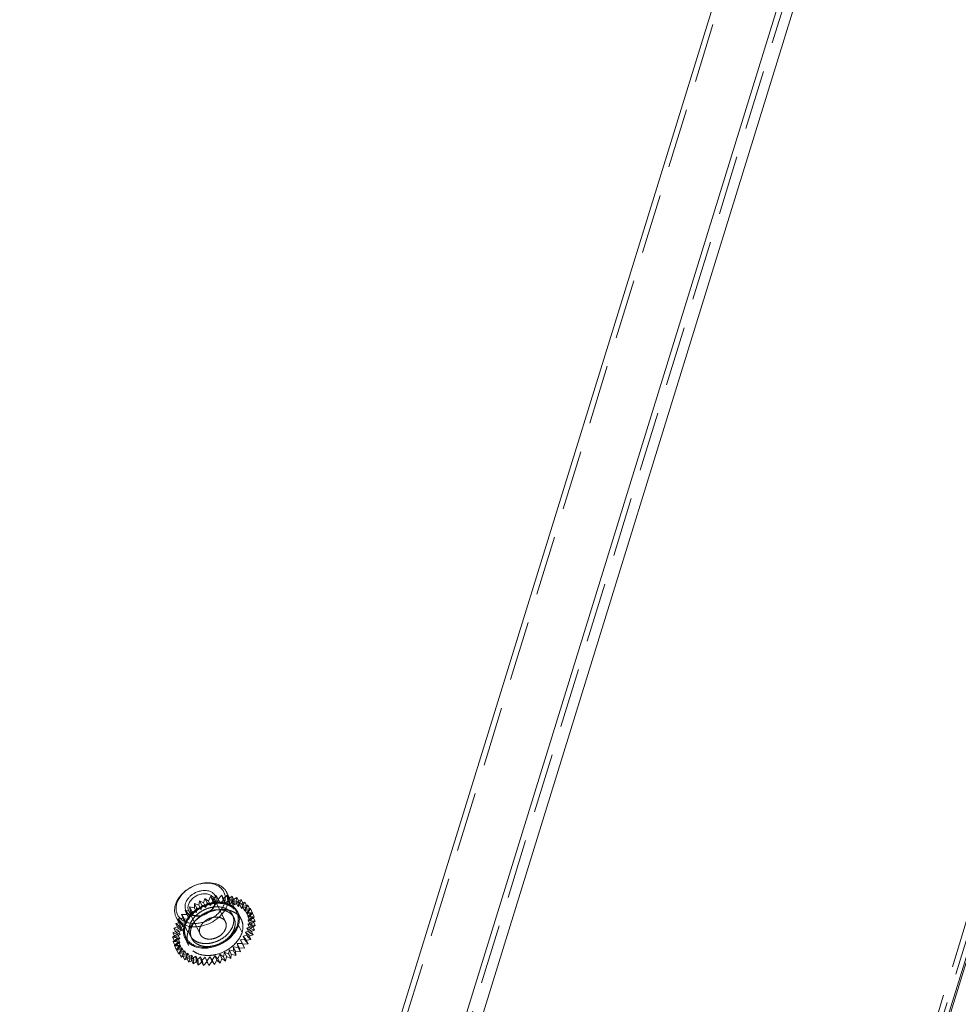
# Model space of a CAD drawing. Header units: millimetres. Extents: x 4497 to 11741, y 5958 to 12619.
# Tile 195 of 256: x 6381 to 6461, y 9838 to 9922. Entities that reach past the tile are written whole.
import ezdxf

# ---------------------------------------------------------------- set-up
doc = ezdxf.new("R2010")
doc.units = ezdxf.units.MM
doc.header["$LTSCALE"] = 0.8
doc.linetypes.add('HIDDEN', pattern=[9.525, 6.35, -3.175])
doc.layers.get('0').update_dxf_attribs({"linetype": 'CONTINUOUS', "lineweight": 0})
doc.layers.add('3', color=5, linetype='HIDDEN', lineweight=0)

msp = doc.modelspace()

# ---------------------------------------------------------------- linework, layer by layer
at = {"linetype": 'Continuous'}
for p, q in [((6387.772, 9730.933), (6532.77, 10200.146)), ((6412.115, 9681.329), (6549.366, 10125.475)), ((6412.229, 9681.293), (6549.401, 10125.18)), ((6386.546, 9731.555), (6502.012, 10105.202)), ((6496.244, 10104.418), (6381.262, 9732.338)), ((6399.742, 9846.101), (6398.888, 9847.842)), ((6395.433, 9843.987), (6394.579, 9845.727))]:
    msp.add_line(p, q, dxfattribs=at)
for centre, radius, start, end in [((6398.641, 9845.563), 1.326, 10.92379, 26.07581), ((6396.64, 9844.541), 1.432, 184.00216, 186.32787), ((6396.592, 9844.536), 1.384, 186.32089, 190.03168), ((6396.533, 9844.528), 1.326, 206.22383, 220.95425)]:
    msp.add_arc(centre, radius, start, end, dxfattribs=at)
for points, knots in [([(6394.523, 9846.784), (6394.588, 9846.994), (6394.745, 9847.299), (6395.034, 9847.656), (6395.389, 9847.997), (6395.917, 9848.344), (6396.509, 9848.565), (6396.996, 9848.653), (6397.46, 9848.678), (6397.906, 9848.613), (6398.297, 9848.448), (6398.545, 9848.285), (6398.747, 9848.083), (6398.848, 9847.924), (6398.888, 9847.842)], [0, 0, 0, 0, 0.120788, 0.185742, 0.25306, 0.39182, 0.53099, 0.598791, 0.664373, 0.786659, 0.84339, 0.89737, 0.949254, 1, 1, 1, 1]), ([(6394.646, 9846.909), (6394.682, 9847.025), (6394.783, 9847.258), (6395, 9847.58), (6395.28, 9847.877), (6395.725, 9848.225), (6396.244, 9848.476), (6396.793, 9848.609), (6397.198, 9848.643), (6397.584, 9848.612), (6397.937, 9848.515), (6398.244, 9848.356), (6398.49, 9848.139), (6398.666, 9847.872), (6398.763, 9847.567), (6398.777, 9847.238), (6398.733, 9847.018), (6398.699, 9846.909)], [0, 0, 0, 0, 0.061123, 0.126105, 0.194443, 0.265215, 0.408848, 0.479458, 0.547544, 0.612218, 0.67301, 0.730008, 0.783953, 0.836212, 0.888549, 0.942703, 1, 1, 1, 1]), ([(6395.383, 9846.909), (6395.43, 9847.061), (6395.556, 9847.281), (6395.786, 9847.525), (6396.07, 9847.747), (6396.4, 9847.906), (6396.749, 9847.99), (6397.007, 9848.012), (6397.253, 9847.993), (6397.477, 9847.931), (6397.672, 9847.83), (6397.829, 9847.692), (6397.941, 9847.522), (6398.003, 9847.328), (6398.011, 9847.118), (6397.983, 9846.978), (6397.962, 9846.909)], [0, 0, 0, 0, 0.12563, 0.194006, 0.264816, 0.408527, 0.479176, 0.547299, 0.612008, 0.672834, 0.729862, 0.783836, 0.836124, 0.888491, 0.942674, 1, 1, 1, 1]), ([(6395.628, 9846.784), (6395.661, 9846.889), (6395.739, 9847.042), (6395.884, 9847.22), (6396.061, 9847.391), (6396.325, 9847.564), (6396.677, 9847.696), (6397.035, 9847.74), (6397.32, 9847.699), (6397.515, 9847.616), (6397.639, 9847.535), (6397.74, 9847.434), (6397.79, 9847.354), (6397.811, 9847.313)], [0, 0, 0, 0, 0.120819, 0.185789, 0.253126, 0.391923, 0.531129, 0.664281, 0.786601, 0.843348, 0.897342, 0.94924, 1, 1, 1, 1]), ([(6398.888, 9847.842), (6398.926, 9847.764), (6398.987, 9847.599), (6399.026, 9847.335), (6399.014, 9847.059), (6398.972, 9846.876), (6398.944, 9846.784)], [0, 0, 0, 0, 0.239088, 0.482922, 0.735582, 1, 1, 1, 1]), ([(6394.579, 9845.727), (6394.541, 9845.805), (6394.48, 9845.97), (6394.441, 9846.234), (6394.453, 9846.51), (6394.495, 9846.693), (6394.523, 9846.784)], [0, 0, 0, 0, 0.239087, 0.482923, 0.735578, 1, 1, 1, 1]), ([(6398.699, 9846.909), (6398.663, 9846.792), (6398.562, 9846.56), (6398.345, 9846.237), (6398.065, 9845.94), (6397.62, 9845.592), (6397.101, 9845.341), (6396.552, 9845.209), (6396.147, 9845.175), (6395.761, 9845.206), (6395.408, 9845.302), (6395.101, 9845.461), (6394.855, 9845.678), (6394.679, 9845.945), (6394.582, 9846.251), (6394.568, 9846.58), (6394.612, 9846.8), (6394.646, 9846.909)], [0, 0, 0, 0, 0.061123, 0.126105, 0.194443, 0.265215, 0.408848, 0.479458, 0.547544, 0.612218, 0.67301, 0.730008, 0.783953, 0.836212, 0.888549, 0.942703, 1, 1, 1, 1]), ([(6398.944, 9846.784), (6398.879, 9846.575), (6398.722, 9846.27), (6398.433, 9845.913), (6398.078, 9845.572), (6397.55, 9845.225), (6396.958, 9845.004), (6396.471, 9844.916), (6396.007, 9844.891), (6395.561, 9844.956), (6395.17, 9845.121), (6394.922, 9845.284), (6394.72, 9845.486), (6394.619, 9845.645), (6394.579, 9845.727)], [0, 0, 0, 0, 0.120788, 0.185742, 0.25306, 0.39182, 0.53099, 0.598791, 0.664373, 0.786659, 0.84339, 0.89737, 0.949254, 1, 1, 1, 1]), ([(6397.962, 9846.909), (6397.915, 9846.757), (6397.789, 9846.537), (6397.559, 9846.293), (6397.275, 9846.071), (6396.945, 9845.911), (6396.596, 9845.827), (6396.338, 9845.805), (6396.092, 9845.825), (6395.868, 9845.886), (6395.673, 9845.988), (6395.516, 9846.126), (6395.404, 9846.296), (6395.342, 9846.49), (6395.333, 9846.7), (6395.362, 9846.839), (6395.383, 9846.909)], [0, 0, 0, 0, 0.12563, 0.194006, 0.264816, 0.408527, 0.479176, 0.547299, 0.612008, 0.672834, 0.729862, 0.783836, 0.836124, 0.888491, 0.942674, 1, 1, 1, 1]), ([(6395.656, 9846.256), (6395.637, 9846.295), (6395.607, 9846.377), (6395.587, 9846.509), (6395.593, 9846.647), (6395.614, 9846.739), (6395.628, 9846.784)], [0, 0, 0, 0, 0.239094, 0.482925, 0.7356, 1, 1, 1, 1]), ([(6397.839, 9846.784), (6397.806, 9846.68), (6397.728, 9846.527), (6397.583, 9846.349), (6397.406, 9846.178), (6397.142, 9846.005), (6396.79, 9845.873), (6396.432, 9845.829), (6396.147, 9845.87), (6395.952, 9845.953), (6395.828, 9846.034), (6395.727, 9846.135), (6395.676, 9846.215), (6395.656, 9846.256)], [0, 0, 0, 0, 0.120819, 0.185789, 0.253126, 0.391923, 0.531129, 0.664281, 0.786601, 0.843348, 0.897342, 0.94924, 1, 1, 1, 1]), ([(6397.811, 9847.313), (6397.83, 9847.274), (6397.86, 9847.192), (6397.88, 9847.06), (6397.873, 9846.922), (6397.853, 9846.83), (6397.839, 9846.784)], [0, 0, 0, 0, 0.239094, 0.482925, 0.735587, 1, 1, 1, 1]), ([(6399.742, 9846.101), (6399.78, 9846.024), (6399.841, 9845.859), (6399.88, 9845.594), (6399.868, 9845.318), (6399.826, 9845.135), (6399.798, 9845.044)], [0, 0, 0, 0, 0.239084, 0.482918, 0.735571, 1, 1, 1, 1]), ([(6395.433, 9843.987), (6395.474, 9843.904), (6395.574, 9843.746), (6395.776, 9843.544), (6396.024, 9843.38), (6396.415, 9843.216), (6396.861, 9843.151), (6397.325, 9843.175), (6397.812, 9843.263), (6398.404, 9843.484), (6398.932, 9843.832), (6399.287, 9844.172), (6399.576, 9844.53), (6399.734, 9844.835), (6399.798, 9845.044)], [0, 0, 0, 0, 0.050746, 0.10263, 0.156609, 0.213339, 0.335625, 0.401207, 0.469008, 0.608177, 0.746937, 0.814255, 0.879209, 1, 1, 1, 1]), ([(6399.89, 9845.044), (6399.87, 9844.979), (6399.771, 9844.711), (6399.619, 9844.465), (6399.483, 9844.295)], [0, 0, 0, 0, 0.238075, 1, 1, 1, 1]), ([(6399.483, 9844.295), (6399.338, 9844.111), (6398.661, 9843.451), (6397.691, 9843.086), (6396.982, 9843.086)], [0, 0, 0, 0, 0.248305, 1, 1, 1, 1]), ([(6396.147, 9843.235), (6396.086, 9843.259), (6395.858, 9843.363), (6395.653, 9843.519), (6395.531, 9843.659)], [0, 0, 0, 0, 0.261746, 1, 1, 1, 1]), ([(6396.982, 9843.086), (6396.908, 9843.086), (6396.625, 9843.097), (6396.342, 9843.158), (6396.147, 9843.235)], [0, 0, 0, 0, 0.261968, 1, 1, 1, 1])]:
    msp.add_open_spline(points, degree=3, knots=knots, dxfattribs=at)
for points in [[(6399.569, 9846.508), (6399.676, 9846.403), (6399.766, 9846.279), (6399.832, 9846.146)], [(6399.943, 9845.814), (6399.96, 9845.726), (6399.968, 9845.637), (6399.968, 9845.548)], [(6399.968, 9845.548), (6399.969, 9845.378), (6399.94, 9845.206), (6399.89, 9845.044)], [(6395.343, 9843.942), (6395.289, 9844.053), (6395.25, 9844.173), (6395.229, 9844.295)]]:
    msp.add_open_spline(points, degree=3, dxfattribs=at)
at = {"layer": '3'}
for p, q in [((6411.194, 9681.329), (6548.687, 10126.258)), ((6411.499, 9680.707), (6548.75, 10124.853)), ((6386.851, 9730.933), (6502.485, 10105.123)), ((6496.549, 10103.797), (6381.567, 9731.716)), ((6397.329, 9847.088), (6397.514, 9847.477)), ((6397.514, 9847.477), (6397.748, 9847.194)), ((6397.697, 9847.104), (6397.514, 9847.477)), ((6397.748, 9847.194), (6397.992, 9847.572)), ((6397.992, 9847.572), (6398.166, 9847.254)), ((6398.175, 9847.2), (6397.992, 9847.572)), ((6398.166, 9847.254), (6398.465, 9847.614)), ((6398.648, 9847.241), (6398.465, 9847.614)), ((6398.465, 9847.614), (6398.575, 9847.266)), ((6398.575, 9847.266), (6398.923, 9847.6)), ((6399.106, 9847.227), (6398.923, 9847.6)), ((6398.923, 9847.6), (6398.967, 9847.23)), ((6398.967, 9847.23), (6399.357, 9847.532)), ((6399.357, 9847.532), (6399.335, 9847.147)), ((6399.335, 9847.147), (6399.76, 9847.41)), ((6399.54, 9847.159), (6399.357, 9847.532)), ((6399.76, 9847.41), (6399.671, 9847.018)), ((6399.943, 9847.037), (6399.76, 9847.41)), ((6395.73, 9846.608), (6396.149, 9846.513)), ((6395.913, 9846.235), (6395.73, 9846.608)), ((6395.807, 9846.249), (6395.73, 9846.608)), ((6396.139, 9846.891), (6396.522, 9846.744)), ((6396.322, 9846.518), (6396.139, 9846.891)), ((6396.149, 9846.513), (6396.139, 9846.891)), ((6396.149, 9846.513), (6396.332, 9846.14)), ((6396.322, 9846.518), (6396.705, 9846.371)), ((6396.332, 9846.14), (6396.322, 9846.518)), ((6396.522, 9846.744), (6396.578, 9847.133)), ((6396.522, 9846.744), (6396.705, 9846.371)), ((6396.578, 9847.133), (6396.918, 9846.936)), ((6396.761, 9846.76), (6396.578, 9847.133)), ((6396.705, 9846.371), (6396.761, 9846.76)), ((6396.761, 9846.76), (6397.101, 9846.564)), ((6396.918, 9846.936), (6397.039, 9847.33)), ((6396.918, 9846.936), (6397.101, 9846.564)), ((6397.039, 9847.33), (6397.329, 9847.088)), ((6397.222, 9846.957), (6397.039, 9847.33)), ((6397.101, 9846.564), (6397.222, 9846.957)), ((6397.222, 9846.957), (6397.512, 9846.715)), ((6397.329, 9847.088), (6397.512, 9846.715)), ((6397.512, 9846.715), (6397.697, 9847.104)), ((6397.697, 9847.104), (6397.931, 9846.821)), ((6397.748, 9847.194), (6397.931, 9846.821)), ((6398.787, 9845.324), (6397.811, 9847.313)), ((6397.931, 9846.821), (6398.175, 9847.2)), ((6398.166, 9847.254), (6398.349, 9846.881)), ((6398.175, 9847.2), (6398.349, 9846.881)), ((6398.349, 9846.881), (6398.648, 9847.241)), ((6398.575, 9847.266), (6398.758, 9846.893)), ((6398.648, 9847.241), (6398.758, 9846.893)), ((6398.758, 9846.893), (6399.106, 9847.227)), ((6398.967, 9847.23), (6399.15, 9846.857)), ((6399.106, 9847.227), (6399.15, 9846.857)), ((6399.15, 9846.857), (6399.54, 9847.159)), ((6399.335, 9847.147), (6399.518, 9846.774)), ((6399.54, 9847.159), (6399.518, 9846.774)), ((6399.518, 9846.774), (6399.943, 9847.037)), ((6399.671, 9847.018), (6400.122, 9847.238)), ((6399.671, 9847.018), (6399.854, 9846.645)), ((6399.943, 9847.037), (6399.854, 9846.645)), ((6399.854, 9846.645), (6400.305, 9846.865)), ((6400.122, 9847.238), (6399.969, 9846.845)), ((6399.969, 9846.845), (6400.438, 9847.018)), ((6399.969, 9846.845), (6400.152, 9846.472)), ((6400.305, 9846.865), (6400.122, 9847.238)), ((6400.305, 9846.865), (6400.152, 9846.472)), ((6400.152, 9846.472), (6400.621, 9846.645)), ((6400.438, 9847.018), (6400.223, 9846.633)), ((6400.223, 9846.633), (6400.7, 9846.754)), ((6400.223, 9846.633), (6400.406, 9846.26)), ((6400.621, 9846.645), (6400.406, 9846.26)), ((6400.7, 9846.754), (6400.428, 9846.385)), ((6400.621, 9846.645), (6400.438, 9847.018)), ((6400.883, 9846.381), (6400.7, 9846.754)), ((6395.035, 9845.942), (6395.501, 9845.956)), ((6395.239, 9845.641), (6395.035, 9845.942)), ((6395.218, 9845.569), (6395.035, 9845.942)), ((6395.359, 9846.29), (6395.807, 9846.249)), ((6395.542, 9845.917), (6395.359, 9846.29)), ((6395.501, 9845.956), (6395.359, 9846.29)), ((6395.501, 9845.956), (6395.685, 9845.583)), ((6395.542, 9845.917), (6395.99, 9845.876)), ((6395.685, 9845.583), (6395.542, 9845.917)), ((6396.632, 9844.267), (6395.656, 9846.256)), ((6395.807, 9846.249), (6395.99, 9845.876)), ((6395.913, 9846.235), (6396.332, 9846.14)), ((6395.99, 9845.876), (6395.913, 9846.235)), ((6399.505, 9845.676), (6399.383, 9845.925)), ((6399.832, 9846.145), (6400.137, 9845.524)), ((6400.406, 9846.26), (6400.883, 9846.381)), ((6400.428, 9846.385), (6400.904, 9846.453)), ((6400.428, 9846.385), (6400.611, 9846.012)), ((6400.904, 9846.453), (6400.58, 9846.106)), ((6400.58, 9846.106), (6401.046, 9846.119)), ((6400.58, 9846.106), (6400.763, 9845.733)), ((6400.883, 9846.381), (6400.611, 9846.012)), ((6400.611, 9846.012), (6401.087, 9846.08)), ((6401.046, 9846.119), (6400.676, 9845.801)), ((6400.676, 9845.801), (6401.124, 9845.76)), ((6400.676, 9845.801), (6400.859, 9845.428)), ((6401.124, 9845.76), (6400.715, 9845.477)), ((6401.087, 9846.08), (6400.763, 9845.733)), ((6400.763, 9845.733), (6401.229, 9845.746)), ((6401.229, 9845.746), (6400.859, 9845.428)), ((6401.087, 9846.08), (6400.904, 9846.453)), ((6401.229, 9845.746), (6401.046, 9846.119)), ((6401.307, 9845.387), (6401.124, 9845.76)), ((6394.394, 9844.795), (6394.863, 9844.968)), ((6394.547, 9845.188), (6395.025, 9845.309)), ((6394.863, 9844.968), (6394.547, 9845.188)), ((6394.73, 9844.815), (6394.547, 9845.188)), ((6394.73, 9844.815), (6395.208, 9844.936)), ((6394.762, 9845.573), (6395.239, 9845.641)), ((6395.025, 9845.309), (6394.762, 9845.573)), ((6394.945, 9845.2), (6394.762, 9845.573)), ((6394.863, 9844.968), (6395.046, 9844.595)), ((6394.945, 9845.2), (6395.422, 9845.268)), ((6395.208, 9844.936), (6394.945, 9845.2)), ((6395.025, 9845.309), (6395.208, 9844.936)), ((6395.218, 9845.569), (6395.685, 9845.583)), ((6395.422, 9845.268), (6395.218, 9845.569)), ((6395.239, 9845.641), (6395.422, 9845.268)), ((6395.59, 9844.422), (6395.285, 9845.044)), ((6400.195, 9844.422), (6399.89, 9845.044)), ((6401.078, 9844.992), (6400.617, 9844.795)), ((6401.134, 9845.382), (6400.695, 9845.139)), ((6400.695, 9845.139), (6401.078, 9844.992)), ((6400.695, 9845.139), (6400.878, 9844.766)), ((6400.715, 9845.477), (6401.134, 9845.382)), ((6400.715, 9845.477), (6400.898, 9845.104)), ((6400.859, 9845.428), (6401.307, 9845.387)), ((6401.317, 9845.009), (6400.878, 9844.766)), ((6401.307, 9845.387), (6400.898, 9845.104)), ((6400.898, 9845.104), (6401.317, 9845.009)), ((6401.261, 9844.619), (6401.078, 9844.992)), ((6401.317, 9845.009), (6401.134, 9845.382)), ((6394.282, 9844.018), (6394.707, 9844.281)), ((6394.717, 9843.95), (6394.282, 9844.018)), ((6394.465, 9843.645), (6394.282, 9844.018)), ((6394.305, 9844.403), (6394.756, 9844.623)), ((6394.707, 9844.281), (6394.305, 9844.403)), ((6394.488, 9844.03), (6394.305, 9844.403)), ((6394.756, 9844.623), (6394.394, 9844.795)), ((6394.577, 9844.422), (6394.394, 9844.795)), ((6394.488, 9844.03), (6394.939, 9844.25)), ((6394.89, 9843.908), (6394.488, 9844.03)), ((6394.577, 9844.422), (6395.046, 9844.595)), ((6394.939, 9844.25), (6394.577, 9844.422)), ((6394.707, 9844.281), (6394.89, 9843.908)), ((6395.046, 9844.595), (6394.73, 9844.815)), ((6394.756, 9844.623), (6394.939, 9844.25)), ((6395.914, 9843.914), (6395.792, 9844.163)), ((6400.772, 9844.209), (6400.294, 9844.114)), ((6400.294, 9844.114), (6400.527, 9843.831)), ((6400.294, 9844.114), (6400.477, 9843.741)), ((6400.957, 9844.599), (6400.482, 9844.451)), ((6400.482, 9844.451), (6400.772, 9844.209)), ((6400.482, 9844.451), (6400.665, 9844.078)), ((6400.617, 9844.795), (6400.957, 9844.599)), ((6400.617, 9844.795), (6400.8, 9844.422)), ((6401.14, 9844.226), (6400.665, 9844.078)), ((6400.665, 9844.078), (6400.955, 9843.836)), ((6400.955, 9843.836), (6400.772, 9844.209)), ((6401.261, 9844.619), (6400.8, 9844.422)), ((6400.8, 9844.422), (6401.14, 9844.226)), ((6400.878, 9844.766), (6401.261, 9844.619)), ((6401.14, 9844.226), (6400.957, 9844.599)), ((6394.326, 9843.648), (6394.717, 9843.95)), ((6394.784, 9843.635), (6394.326, 9843.648)), ((6394.509, 9843.275), (6394.326, 9843.648)), ((6394.436, 9843.301), (6394.784, 9843.635)), ((6394.909, 9843.342), (6394.436, 9843.301)), ((6394.619, 9842.928), (6394.436, 9843.301)), ((6394.465, 9843.645), (6394.89, 9843.908)), ((6394.9, 9843.577), (6394.465, 9843.645)), ((6394.509, 9843.275), (6394.9, 9843.577)), ((6394.967, 9843.262), (6394.509, 9843.275)), ((6394.609, 9842.983), (6394.909, 9843.342)), ((6394.619, 9842.928), (6394.967, 9843.262)), ((6394.717, 9843.95), (6394.9, 9843.577)), ((6394.784, 9843.635), (6394.967, 9843.262)), ((6394.909, 9843.342), (6395.092, 9842.969)), ((6395.343, 9843.943), (6395.648, 9843.321)), ((6399.88, 9843.138), (6399.445, 9843.206)), ((6399.445, 9843.206), (6399.629, 9842.833)), ((6399.445, 9843.206), (6399.489, 9842.836)), ((6400.228, 9843.471), (6399.77, 9843.485)), ((6399.77, 9843.485), (6399.953, 9843.112)), ((6399.77, 9843.485), (6399.88, 9843.138)), ((6400.527, 9843.831), (6400.055, 9843.79)), ((6400.055, 9843.79), (6400.228, 9843.471)), ((6400.055, 9843.79), (6400.238, 9843.417)), ((6400.411, 9843.098), (6400.228, 9843.471)), ((6400.71, 9843.458), (6400.238, 9843.417)), ((6400.238, 9843.417), (6400.411, 9843.098)), ((6400.955, 9843.836), (6400.477, 9843.741)), ((6400.477, 9843.741), (6400.71, 9843.458)), ((6400.71, 9843.458), (6400.527, 9843.831)), ((6395.088, 9843.078), (6394.609, 9842.983)), ((6394.792, 9842.61), (6394.609, 9842.983)), ((6395.092, 9842.969), (6394.619, 9842.928)), ((6394.792, 9842.61), (6395.092, 9842.969)), ((6395.271, 9842.705), (6394.792, 9842.61)), ((6394.843, 9842.7), (6395.088, 9843.078)), ((6395.318, 9842.847), (6394.843, 9842.7)), ((6395.026, 9842.327), (6394.843, 9842.7)), ((6395.026, 9842.327), (6395.271, 9842.705)), ((6395.501, 9842.474), (6395.026, 9842.327)), ((6395.088, 9843.078), (6395.271, 9842.705)), ((6395.133, 9842.457), (6395.318, 9842.847)), ((6395.594, 9842.654), (6395.133, 9842.457)), ((6395.316, 9842.085), (6395.133, 9842.457)), ((6395.316, 9842.085), (6395.501, 9842.474)), ((6395.318, 9842.847), (6395.501, 9842.474)), ((6395.473, 9842.261), (6395.594, 9842.654)), ((6395.912, 9842.503), (6395.473, 9842.261)), ((6395.594, 9842.654), (6395.777, 9842.281)), ((6395.856, 9842.113), (6395.912, 9842.503)), ((6396.265, 9842.396), (6395.856, 9842.113)), ((6395.912, 9842.503), (6396.095, 9842.13)), ((6396.265, 9842.396), (6396.448, 9842.023)), ((6396.276, 9842.018), (6396.265, 9842.396)), ((6396.646, 9842.336), (6396.276, 9842.018)), ((6396.646, 9842.336), (6396.829, 9841.964)), ((6396.723, 9841.977), (6396.646, 9842.336)), ((6397.048, 9842.324), (6396.723, 9841.977)), ((6397.048, 9842.324), (6397.231, 9841.951)), ((6397.19, 9841.991), (6397.048, 9842.324)), ((6397.462, 9842.361), (6397.19, 9841.991)), ((6397.666, 9842.059), (6397.462, 9842.361)), ((6397.462, 9842.361), (6397.645, 9841.988)), ((6397.881, 9842.444), (6397.666, 9842.059)), ((6398.144, 9842.181), (6397.881, 9842.444)), ((6397.881, 9842.444), (6398.064, 9842.071)), ((6398.297, 9842.573), (6398.144, 9842.181)), ((6398.613, 9842.353), (6398.297, 9842.573)), ((6398.297, 9842.573), (6398.48, 9842.2)), ((6398.702, 9842.746), (6398.613, 9842.353)), ((6398.796, 9841.98), (6398.613, 9842.353)), ((6399.064, 9842.573), (6398.702, 9842.746)), ((6398.702, 9842.746), (6398.885, 9842.373)), ((6398.885, 9842.373), (6398.796, 9841.98)), ((6399.247, 9842.2), (6398.885, 9842.373)), ((6399.087, 9842.958), (6399.064, 9842.573)), ((6399.247, 9842.2), (6399.064, 9842.573)), ((6399.489, 9842.836), (6399.087, 9842.958)), ((6399.087, 9842.958), (6399.27, 9842.585)), ((6399.27, 9842.585), (6399.247, 9842.2)), ((6399.672, 9842.463), (6399.27, 9842.585)), ((6399.672, 9842.463), (6399.489, 9842.836)), ((6400.063, 9842.765), (6399.629, 9842.833)), ((6399.629, 9842.833), (6399.672, 9842.463)), ((6400.063, 9842.765), (6399.88, 9843.138)), ((6400.411, 9843.098), (6399.953, 9843.112)), ((6399.953, 9843.112), (6400.063, 9842.765)), ((6395.777, 9842.281), (6395.316, 9842.085)), ((6395.656, 9841.888), (6395.473, 9842.261)), ((6395.656, 9841.888), (6395.777, 9842.281)), ((6396.095, 9842.13), (6395.656, 9841.888)), ((6396.039, 9841.74), (6395.856, 9842.113)), ((6396.039, 9841.74), (6396.095, 9842.13)), ((6396.448, 9842.023), (6396.039, 9841.74)), ((6396.459, 9841.645), (6396.276, 9842.018)), ((6396.459, 9841.645), (6396.448, 9842.023)), ((6396.829, 9841.964), (6396.459, 9841.645)), ((6396.906, 9841.604), (6396.723, 9841.977)), ((6396.906, 9841.604), (6396.829, 9841.964)), ((6397.231, 9841.951), (6396.906, 9841.604)), ((6397.373, 9841.618), (6397.19, 9841.991)), ((6397.373, 9841.618), (6397.231, 9841.951)), ((6397.645, 9841.988), (6397.373, 9841.618)), ((6397.849, 9841.686), (6397.645, 9841.988)), ((6397.849, 9841.686), (6397.666, 9842.059)), ((6398.064, 9842.071), (6397.849, 9841.686)), ((6398.327, 9841.808), (6398.064, 9842.071)), ((6398.327, 9841.808), (6398.144, 9842.181)), ((6398.48, 9842.2), (6398.327, 9841.808)), ((6398.796, 9841.98), (6398.48, 9842.2))]:
    msp.add_line(p, q, dxfattribs=at)
for centre, radius, start, end in [((6398.315, 9843.562), 3.454, 107.6808, 123.91526), ((6397.917, 9844.021), 2.845, 135.82552, 141.46027), ((6398.609, 9842.957), 3.434, 117.39514, 123.91949), ((6398.636, 9842.907), 3.492, 115.31787, 117.41573), ((6398.611, 9842.964), 3.43, 107.6663, 115.34672), ((6398.83, 9844.82), 1.493, 47.4197, 54.07856), ((6398.897, 9844.893), 1.393, 40.97968, 47.40651), ((6398.947, 9844.938), 1.326, 26.22383, 40.95425), ((6396.992, 9843.923), 1.48, 180.15678, 184.65625), ((6396.904, 9843.915), 1.392, 184.64403, 190.89485), ((6396.839, 9843.904), 1.326, 190.92379, 206.07581)]:
    msp.add_arc(centre, radius, start, end, dxfattribs=at)
for points, knots in [([(6395.377, 9845.044), (6395.442, 9845.253), (6395.599, 9845.558), (6395.888, 9845.915), (6396.244, 9846.256), (6396.771, 9846.603), (6397.363, 9846.825), (6397.85, 9846.913), (6398.314, 9846.937), (6398.76, 9846.872), (6399.151, 9846.708), (6399.399, 9846.544), (6399.601, 9846.342), (6399.702, 9846.184), (6399.742, 9846.101)], [0, 0, 0, 0, 0.120791, 0.185745, 0.253063, 0.391823, 0.530992, 0.598793, 0.664375, 0.786661, 0.843391, 0.89737, 0.949254, 1, 1, 1, 1]), ([(6395.745, 9845.044), (6395.799, 9845.218), (6395.931, 9845.473), (6396.171, 9845.77), (6396.468, 9846.054), (6396.907, 9846.344), (6397.401, 9846.528), (6397.807, 9846.601), (6398.193, 9846.622), (6398.565, 9846.567), (6398.891, 9846.43), (6399.097, 9846.294), (6399.265, 9846.126), (6399.349, 9845.994), (6399.383, 9845.925)], [0, 0, 0, 0, 0.120791, 0.185745, 0.253063, 0.391824, 0.530993, 0.598794, 0.664376, 0.786661, 0.843392, 0.89737, 0.949254, 1, 1, 1, 1]), ([(6397.874, 9846.984), (6397.977, 9846.996), (6398.365, 9847.019), (6398.762, 9846.958), (6399.028, 9846.853)], [0, 0, 0, 0, 0.265336, 1, 1, 1, 1]), ([(6399.028, 9846.853), (6399.08, 9846.833), (6399.276, 9846.745), (6399.456, 9846.619), (6399.569, 9846.508)], [0, 0, 0, 0, 0.260111, 1, 1, 1, 1]), ([(6395.285, 9845.044), (6395.305, 9845.109), (6395.404, 9845.377), (6395.557, 9845.623), (6395.692, 9845.793)], [0, 0, 0, 0, 0.238075, 1, 1, 1, 1]), ([(6395.868, 9844.795), (6395.921, 9844.97), (6396.053, 9845.224), (6396.293, 9845.522), (6396.59, 9845.805), (6397.029, 9846.095), (6397.523, 9846.279), (6397.929, 9846.353), (6398.315, 9846.373), (6398.687, 9846.319), (6399.013, 9846.182), (6399.219, 9846.046), (6399.387, 9845.877), (6399.471, 9845.745), (6399.505, 9845.676)], [0, 0, 0, 0, 0.120791, 0.185745, 0.253063, 0.391824, 0.530993, 0.598794, 0.664376, 0.786661, 0.843392, 0.89737, 0.949254, 1, 1, 1, 1]), ([(6395.997, 9845.172), (6396.045, 9845.232), (6396.251, 9845.47), (6396.495, 9845.674), (6396.692, 9845.807)], [0, 0, 0, 0, 0.243529, 1, 1, 1, 1]), ([(6398.787, 9845.324), (6398.767, 9845.365), (6398.716, 9845.444), (6398.615, 9845.546), (6398.491, 9845.627), (6398.296, 9845.709), (6398.011, 9845.751), (6397.653, 9845.707), (6397.301, 9845.575), (6397.038, 9845.401), (6396.86, 9845.231), (6396.715, 9845.053), (6396.637, 9844.9), (6396.604, 9844.795)], [0, 0, 0, 0, 0.050759, 0.102657, 0.15665, 0.213396, 0.335714, 0.468865, 0.608071, 0.746869, 0.814205, 0.879175, 1, 1, 1, 1]), ([(6397.571, 9846.232), (6397.647, 9846.256), (6397.95, 9846.34), (6398.265, 9846.381), (6398.498, 9846.381)], [0, 0, 0, 0, 0.256676, 1, 1, 1, 1]), ([(6398.498, 9846.381), (6398.572, 9846.381), (6398.856, 9846.369), (6399.138, 9846.309), (6399.333, 9846.232)], [0, 0, 0, 0, 0.261968, 1, 1, 1, 1]), ([(6399.383, 9845.925), (6399.415, 9845.86), (6399.465, 9845.723), (6399.498, 9845.503), (6399.488, 9845.273), (6399.453, 9845.12), (6399.43, 9845.044)], [0, 0, 0, 0, 0.239084, 0.482917, 0.735573, 1, 1, 1, 1]), ([(6399.505, 9845.676), (6399.537, 9845.612), (6399.587, 9845.474), (6399.62, 9845.254), (6399.61, 9845.024), (6399.575, 9844.871), (6399.552, 9844.795)], [0, 0, 0, 0, 0.239084, 0.482917, 0.735573, 1, 1, 1, 1]), ([(6395.211, 9844.441), (6395.207, 9844.49), (6395.203, 9844.694), (6395.24, 9844.897), (6395.285, 9845.044)], [0, 0, 0, 0, 0.242712, 1, 1, 1, 1]), ([(6395.377, 9845.044), (6395.349, 9844.953), (6395.308, 9844.77), (6395.295, 9844.494), (6395.334, 9844.229), (6395.395, 9844.064), (6395.433, 9843.987)], [0, 0, 0, 0, 0.264429, 0.517082, 0.760916, 1, 1, 1, 1]), ([(6395.745, 9845.044), (6395.722, 9844.968), (6395.688, 9844.815), (6395.677, 9844.585), (6395.71, 9844.365), (6395.76, 9844.228), (6395.792, 9844.163)], [0, 0, 0, 0, 0.264427, 0.517083, 0.760916, 1, 1, 1, 1]), ([(6395.792, 9844.163), (6395.826, 9844.094), (6395.91, 9843.962), (6396.078, 9843.794), (6396.285, 9843.658), (6396.61, 9843.521), (6396.982, 9843.466), (6397.369, 9843.487), (6397.775, 9843.56), (6398.268, 9843.744), (6398.708, 9844.034), (6399.004, 9844.318), (6399.245, 9844.615), (6399.376, 9844.87), (6399.43, 9845.044)], [0, 0, 0, 0, 0.050746, 0.10263, 0.156608, 0.213339, 0.335624, 0.401206, 0.469007, 0.608176, 0.746937, 0.814255, 0.879209, 1, 1, 1, 1]), ([(6398.815, 9844.795), (6398.829, 9844.841), (6398.85, 9844.933), (6398.856, 9845.07), (6398.836, 9845.203), (6398.806, 9845.285), (6398.787, 9845.324)], [0, 0, 0, 0, 0.264406, 0.517093, 0.760912, 1, 1, 1, 1]), ([(6400.137, 9845.524), (6400.217, 9845.362), (6400.309, 9844.986), (6400.252, 9844.607), (6400.195, 9844.422)], [0, 0, 0, 0, 0.483006, 1, 1, 1, 1]), ([(6400.195, 9844.422), (6400.056, 9843.971), (6399.417, 9843.132), (6398.268, 9842.557), (6397.264, 9842.431), (6396.571, 9842.532), (6395.996, 9842.826), (6395.733, 9843.148), (6395.648, 9843.321)], [0, 0, 0, 0, 0.251847, 0.529552, 0.663468, 0.78649, 0.897386, 1, 1, 1, 1]), ([(6395.868, 9844.795), (6395.844, 9844.719), (6395.81, 9844.567), (6395.799, 9844.337), (6395.832, 9844.116), (6395.882, 9843.979), (6395.914, 9843.914)], [0, 0, 0, 0, 0.264427, 0.517083, 0.760916, 1, 1, 1, 1]), ([(6395.914, 9843.914), (6395.948, 9843.846), (6396.032, 9843.714), (6396.2, 9843.545), (6396.407, 9843.409), (6396.732, 9843.272), (6397.104, 9843.218), (6397.491, 9843.238), (6397.897, 9843.311), (6398.39, 9843.496), (6398.83, 9843.785), (6399.126, 9844.069), (6399.367, 9844.367), (6399.498, 9844.621), (6399.552, 9844.795)], [0, 0, 0, 0, 0.050746, 0.10263, 0.156608, 0.213339, 0.335624, 0.401206, 0.469007, 0.608176, 0.746937, 0.814255, 0.879209, 1, 1, 1, 1]), ([(6396.604, 9844.795), (6396.59, 9844.75), (6396.57, 9844.658), (6396.563, 9844.52), (6396.583, 9844.388), (6396.613, 9844.305), (6396.632, 9844.267)], [0, 0, 0, 0, 0.264406, 0.517093, 0.760912, 1, 1, 1, 1]), ([(6396.632, 9844.267), (6396.653, 9844.225), (6396.703, 9844.146), (6396.804, 9844.045), (6396.928, 9843.964), (6397.123, 9843.881), (6397.408, 9843.84), (6397.766, 9843.884), (6398.118, 9844.016), (6398.382, 9844.189), (6398.56, 9844.36), (6398.704, 9844.538), (6398.783, 9844.691), (6398.815, 9844.795)], [0, 0, 0, 0, 0.050759, 0.102657, 0.15665, 0.213396, 0.335714, 0.468865, 0.608071, 0.746869, 0.814205, 0.879175, 1, 1, 1, 1])]:
    msp.add_open_spline(points, degree=3, knots=knots, dxfattribs=at)
for points in [[(6397.266, 9846.853), (6397.463, 9846.916), (6397.668, 9846.961), (6397.874, 9846.984)], [(6395.877, 9846.003), (6396.031, 9846.162), (6396.204, 9846.305), (6396.387, 9846.429)], [(6399.333, 9846.232), (6399.464, 9846.18), (6399.591, 9846.112), (6399.706, 9846.029)], [(6395.74, 9844.781), (6395.813, 9844.919), (6395.9, 9845.05), (6395.997, 9845.172)], [(6395.512, 9843.919), (6395.512, 9844.089), (6395.54, 9844.26), (6395.59, 9844.422)], [(6395.59, 9844.422), (6395.628, 9844.546), (6395.68, 9844.667), (6395.74, 9844.781)]]:
    msp.add_open_spline(points, degree=3, dxfattribs=at)

doc.saveas('drawing.dxf')
